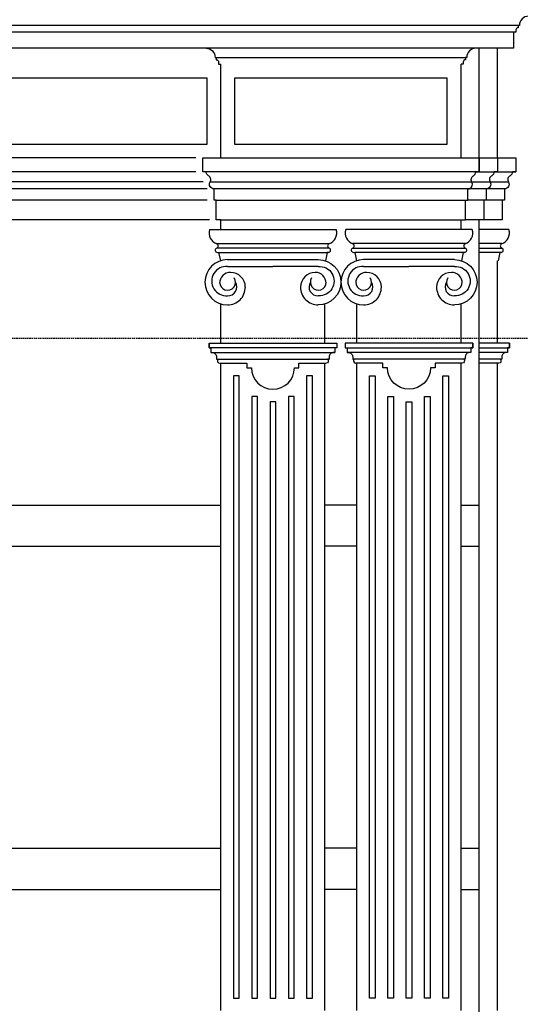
# Model space of a CAD drawing. Extents: x 0 to 286551, y -50 to 581131.
# Tile 104 of 207: x 136011 to 138200, y 557396 to 561700. Entities that reach past the tile are written whole.
import ezdxf

# ---------------------------------------------------------------- set-up
doc = ezdxf.new("R2010")
doc.units = 0
doc.header["$MEASUREMENT"] = 0
doc.linetypes.add('HIDDEN', pattern=[9.525, 6.35, -3.175])
for name, color, linetype in [('0.13', 5, 'CONTINUOUS'), ('0.18', 1, 'CONTINUOUS'), ('0.25', 2, 'CONTINUOUS')]:
    doc.layers.add(name, color=color, linetype=linetype)
doc.layers.add('HULPLIJNEN', color=252, linetype='CONTINUOUS', plot=False)

msp = doc.modelspace()

# ---------------------------------------------------------------- linework, layer by layer
at = {"layer": '0.13'}
for points in [[(138195.9, 561675.2), (133292.7, 561675.2)], [(136870.9, 561535.2), (137960.9, 561535.2)], [(138100.6, 561035.6), (138180.6, 561035.6)], [(136813.7, 560990.8), (133292.7, 560990.8)], [(136843.7, 560990.8), (137988.2, 560990.8)], [(137988.2, 560990.8), (138068.2, 560990.8)], [(138068.2, 560990.8), (138148.2, 560990.8)], [(136830.9, 560960.7), (133292.7, 560960.7)], [(138130.9, 560960.7), (138050.9, 560960.7)], [(136830.9, 560910.7), (133292.7, 560910.7)], [(138120.9, 560910.7), (138050.9, 560910.7)], [(138150.2, 560783), (138020.9, 560783)], [(136871.9, 560721.1), (137364.9, 560721.1)], [(137959.9, 560721.1), (137466.9, 560721.1)], [(138119.9, 560721.1), (138020.9, 560721.1)], [(137364.2, 560702), (136872.6, 560702)], [(136880.9, 560682.6), (137356, 560682.6)], [(137467.6, 560702), (137959.2, 560702)], [(137951, 560682.6), (137475.9, 560682.6)], [(138020.9, 560702), (138119.2, 560702)], [(138111, 560682.6), (138020.9, 560682.6)], [(138116, 560682.6), (138111, 560682.6), (138103.3, 560646.5)], [(136920.1, 560621.6), (137118.4, 560621.6)], [(137316.7, 560621.6), (137118.4, 560621.6)], [(137515.1, 560621.6), (137713.4, 560621.6)], [(137911.7, 560621.6), (137713.4, 560621.6)], [(138100.9, 560285.7), (138100.9, 560646.5)], [(138020.9, 560265.7), (138152.5, 560265.7), (138152.5, 560285.7), (138020.9, 560285.7)], [(136847.4, 560245.7), (137389.4, 560245.7)], [(137984.4, 560245.7), (137442.4, 560245.7)], [(138144.4, 560245.7), (138020.9, 560245.7)], [(136872.4, 560215.7), (137364.4, 560215.7)], [(137232.2, 560198.2), (137350.9, 560198.2)], [(137959.4, 560215.7), (137467.4, 560215.7)], [(137599.7, 560198.2), (137480.9, 560198.2)], [(138119.4, 560215.7), (138020.9, 560215.7)], [(138105.9, 560198.2), (138020.9, 560198.2)], [(138100.9, 557368.2), (138100.9, 560198.2)], [(135757.4, 559578.2), (136890.9, 559578.2)], [(137485.9, 559578.2), (137345.9, 559578.2)], [(137940.9, 559578.2), (138020.9, 559578.2)], [(135757.4, 559398.2), (136890.9, 559398.2)], [(137485.9, 559398.2), (137345.9, 559398.2)], [(137940.9, 559398.2), (138020.9, 559398.2)], [(135757.4, 558078.2), (136890.9, 558078.2)], [(137485.9, 558078.2), (137345.9, 558078.2)], [(137940.9, 558078.2), (138020.9, 558078.2)], [(135757.4, 557898.2), (136890.9, 557898.2)], [(137485.9, 557898.2), (137345.9, 557898.2)], [(137940.9, 557898.2), (138020.9, 557898.2)]]:
    msp.add_lwpolyline(points, dxfattribs=at)
for points in [[(136830.9, 561155.6), (136830.9, 561445.2), (135727.4, 561445.2), (135727.4, 561155.6)], [(137880.9, 561155.6), (137880.9, 561445.2), (136950.9, 561445.2), (136950.9, 561155.6)], [(136970.9, 557423.2), (136970.9, 560143.2), (136945.9, 560143.2), (136945.9, 557423.2)], [(137290.9, 557423.2), (137290.9, 560143.2), (137265.9, 560143.2), (137265.9, 557423.2)], [(137540.9, 557423.2), (137540.9, 560143.2), (137565.9, 560143.2), (137565.9, 557423.2)], [(137860.9, 557423.2), (137860.9, 560143.2), (137885.9, 560143.2), (137885.9, 557423.2)], [(137050.9, 557423.2), (137050.9, 560052.8), (137025.9, 560052.8), (137025.9, 557423.2)], [(137130.9, 557423.2), (137130.9, 560029.5), (137105.9, 560029.5), (137105.9, 557423.2)], [(137210.9, 557423.2), (137210.9, 560052.8), (137185.9, 560052.8), (137185.9, 557423.2)], [(137620.9, 557423.2), (137620.9, 560052.8), (137645.9, 560052.8), (137645.9, 557423.2)], [(137700.9, 557423.2), (137700.9, 560029.5), (137725.9, 560029.5), (137725.9, 557423.2)], [(137780.9, 557423.2), (137780.9, 560052.8), (137805.9, 560052.8), (137805.9, 557423.2)]]:
    msp.add_lwpolyline(points, close=True, dxfattribs=at)
for points in [[(138100.6, 561095.6), (138180.6, 561095.6), (138180.6, 561095.6), (138180.6, 561035.6), (138165.6, 561035.6, -0.268963), (138155.5, 561018.2, 0.417236), (138148.2, 560990.8, -0.579531), (138130.9, 560960.7), (138130.9, 560910.7), (138120.9, 560910.7), (138120.9, 560825.7), (138040.9, 560825.7)], [(136920.1, 560621.6, 1.07873), (136920.1, 560493.2, 1)], [(137316.7, 560621.6, -1.07873), (137316.8, 560493.2, -1)], [(137515.1, 560621.6, 1.07873), (137515.1, 560493.2, 1)], [(137911.7, 560621.6, -1.07873), (137911.8, 560493.2, -1)], [(138152.5, 560285.7), (138152.5, 560265.7), (138144.4, 560265.7), (138144.4, 560245.7), (138139.4, 560245.7, 0.414214), (138119.4, 560225.7), (138119.4, 560215.7), (138112.5, 560215.7, -0.69108), (138105.9, 560198.2)], [(136885.9, 560198.2), (137004.7, 560198.2), (137004.7, 560178.2), (137024.7, 560178.2, 1), (137212.2, 560178.2), (137232.2, 560178.2), (137232.2, 560198.2)], [(137945.9, 560198.2), (137827.2, 560198.2), (137827.2, 560178.2), (137807.2, 560178.2, -1), (137619.7, 560178.2), (137599.7, 560178.2), (137599.7, 560198.2)]]:
    msp.add_lwpolyline(points, format="xyb", dxfattribs=at)
for centre, radius, start, end in [((138102.5, 560768), 50, 288.6318, 17.4576), ((138122.5, 560711.5), 10, 105.2257, 250.8595), ((138116, 560692.6), 10, 270, 70.8595), ((136921.8, 560531.9), 38.7, 267.4446, 31.9689), ((137315, 560531.9), 38.7, 148.0311, 272.5554), ((137516.8, 560531.9), 38.7, 267.4446, 31.9689), ((137910, 560531.9), 38.7, 148.0311, 272.5554)]:
    msp.add_arc(centre, radius, start, end, dxfattribs=at)
at = {"layer": '0.18'}
for points in [[(138170.9, 561645.2), (133292.7, 561645.2)], [(136781.3, 561095.6), (133292.7, 561095.6)], [(136781.3, 561035.6), (133292.7, 561035.6)], [(138020.6, 561035.6), (138100.6, 561035.6)], [(137970.9, 560960.7), (136860.9, 560960.7)], [(138050.9, 560960.7), (137970.9, 560960.7)], [(136870.9, 560910.7), (137960.9, 560910.7)], [(138040.9, 560910.7), (137970.9, 560910.7)], [(136840.9, 560825.7), (133292.7, 560825.7)], [(136890.9, 560783), (136890.9, 560825.7)], [(136890.9, 560825.7), (137940.9, 560825.7)], [(137940.9, 560783), (137940.9, 560825.7)]]:
    msp.add_lwpolyline(points, dxfattribs=at)
for points in [[(136825.9, 561575.2, -0.414214), (136865.9, 561535.2), (136870.9, 561535.2), (136870.9, 561525.2, -0.414214), (136880.9, 561515.2), (136880.9, 561505.2), (136890.9, 561505.2), (136890.9, 561505.2), (136890.9, 561505.2), (136890.9, 561505.2), (136890.9, 561505.2)], [(138005.9, 561575.2, 0.414214), (137965.9, 561535.2), (137960.9, 561535.2), (137960.9, 561525.2, 0.414214), (137950.9, 561515.2), (137950.9, 561505.2), (137940.9, 561505.2), (137940.9, 561505.2), (137940.9, 561505.2), (137940.9, 561505.2), (137940.9, 561505.2)], [(136890.9, 560825.7), (136870.9, 560825.7), (136870.9, 560910.7), (136860.9, 560910.7), (136860.9, 560960.7, -0.579531), (136843.7, 560990.8, 0.417236), (136836.3, 561018.2, -0.268963), (136826.3, 561035.6), (136811.3, 561035.6), (136811.3, 561095.6), (136811.3, 561095.6)], [(137940.9, 560825.7), (137960.9, 560825.7), (137960.9, 560910.7), (137970.9, 560910.7), (137970.9, 560960.7, 0.579531), (137988.2, 560990.8, -0.417236), (137995.5, 561018.2, 0.268963), (138005.6, 561035.6), (138020.6, 561035.6), (138020.6, 561095.6), (138020.6, 561095.6)], [(137940.9, 560825.7), (137960.9, 560825.7), (137960.9, 560910.7), (137970.9, 560910.7), (137970.9, 560960.7, 0.579531), (137988.2, 560990.8, -0.417236), (137995.5, 561018.2, 0.268963), (138005.6, 561035.6), (138020.6, 561035.6), (138020.6, 561095.6), (138020.6, 561095.6)], [(138020.6, 561095.6), (138100.6, 561095.6), (138100.6, 561095.6), (138100.6, 561035.6), (138085.6, 561035.6, -0.268963), (138075.5, 561018.2, 0.417236), (138068.2, 560990.8, -0.579531), (138050.9, 560960.7), (138050.9, 560910.7), (138040.9, 560910.7), (138040.9, 560825.7), (137960.9, 560825.7)], [(136839.3, 560285.7), (136839.3, 560265.7), (136847.4, 560265.7), (136847.4, 560245.7), (136852.4, 560245.7, -0.414214), (136872.4, 560225.7), (136872.4, 560215.7), (136879.3, 560215.7, 0.69108), (136885.9, 560198.2)], [(137397.5, 560285.7), (137397.5, 560265.7), (137389.4, 560265.7), (137389.4, 560245.7), (137384.4, 560245.7, 0.414214), (137364.4, 560225.7), (137364.4, 560215.7), (137357.5, 560215.7, -0.69108), (137350.9, 560198.2)], [(137434.3, 560285.7), (137434.3, 560265.7), (137442.4, 560265.7), (137442.4, 560245.7), (137447.4, 560245.7, -0.414214), (137467.4, 560225.7), (137467.4, 560215.7), (137474.3, 560215.7, 0.69108), (137480.9, 560198.2)], [(137992.5, 560285.7), (137992.5, 560265.7), (137984.4, 560265.7), (137984.4, 560245.7), (137979.4, 560245.7, 0.414214), (137959.4, 560225.7), (137959.4, 560215.7), (137952.5, 560215.7, -0.69108), (137945.9, 560198.2)]]:
    msp.add_lwpolyline(points, format="xyb", dxfattribs=at)
at = {"layer": '0.25'}
for points in [[(133292.7, 561770.2), (138245.9, 561770.2), (138245.9, 561725.2), (138235.9, 561725.2), (138235.9, 561715.2, 0.414214), (138195.9, 561675.2), (138190.9, 561675.2), (138190.9, 561665.2, 0.414214), (138180.9, 561655.2), (138180.9, 561645.2), (138170.9, 561645.2), (138170.9, 561575.2), (138155.9, 561575.2), (138155.9, 561575.2), (133292.7, 561575.2), (133292.7, 561575.2)], [(136920.1, 560651.6, 1), (136920.1, 560453.3)], [(137316.7, 560651.6, -1), (137316.7, 560453.3)], [(137515.1, 560651.6, 1), (137515.1, 560453.3)], [(137911.7, 560651.6, -1), (137911.7, 560453.3)]]:
    msp.add_lwpolyline(points, format="xyb", dxfattribs=at)
for points in [[(138020.9, 561095.6), (138020.9, 561575.2)], [(138100.9, 561095.6), (138100.9, 561575.2)], [(136890.9, 561095.6), (136890.9, 561505.2)], [(137940.9, 561095.6), (137940.9, 561505.2)], [(138020.9, 556358.2), (138020.9, 560825.7)], [(136841.6, 560783), (137395.2, 560783)], [(137990.2, 560783), (137436.6, 560783)], [(136875.9, 560682.6), (136880.9, 560682.6), (136888.5, 560646.5)], [(137361, 560682.6), (137356, 560682.6), (137348.3, 560646.5)], [(137470.9, 560682.6), (137475.9, 560682.6), (137483.5, 560646.5)], [(137956, 560682.6), (137951, 560682.6), (137943.3, 560646.5)], [(136920.1, 560651.6), (137316.7, 560651.6)], [(137911.7, 560651.6), (137515.1, 560651.6)], [(136890.9, 560285.7), (136890.9, 560457.7)], [(137345.9, 560285.7), (137345.9, 560457.7)], [(137485.9, 560285.7), (137485.9, 560457.7)], [(137940.9, 560285.7), (137940.9, 560457.7)], [(136890.9, 557368.2), (136890.9, 560198.2)], [(137345.9, 557368.2), (137345.9, 560198.2)], [(137485.9, 557368.2), (137485.9, 560198.2)], [(137940.9, 557368.2), (137940.9, 560198.2)]]:
    msp.add_lwpolyline(points, dxfattribs=at)
for points in [[(136811.3, 561035.6), (136811.3, 561095.6), (138020.6, 561095.6), (138020.6, 561035.6)], [(136839.3, 560265.7), (136839.3, 560285.7), (137397.5, 560285.7), (137397.5, 560265.7)], [(137992.5, 560265.7), (137992.5, 560285.7), (137434.3, 560285.7), (137434.3, 560265.7)]]:
    msp.add_lwpolyline(points, close=True, dxfattribs=at)
for centre, radius, start, end in [((136889.3, 560768), 50, 162.5424, 251.3682), ((137347.5, 560768), 50, 288.6318, 17.4576), ((137484.3, 560768), 50, 162.5424, 251.3682), ((137942.5, 560768), 50, 288.6318, 17.4576), ((136869.3, 560711.5), 10, 289.1405, 74.7743), ((137367.5, 560711.5), 10, 105.2257, 250.8595), ((137464.3, 560711.5), 10, 289.1405, 74.7743), ((137962.5, 560711.5), 10, 105.2257, 250.8595), ((136875.9, 560692.6), 10, 109.1405, 270), ((137361, 560692.6), 10, 270, 70.8595), ((137470.9, 560692.6), 10, 109.1405, 270), ((137956, 560692.6), 10, 270, 70.8595), ((136933.1, 560547.9), 47.6, 90, 180), ((136933.1, 560530.9), 64.6, 0, 90), ((137303.7, 560530.9), 64.6, 90, 180), ((137303.7, 560547.9), 47.6, 0, 90), ((137528.1, 560547.9), 47.6, 90, 180), ((137528.1, 560530.9), 64.6, 0, 90), ((137898.7, 560530.9), 64.6, 90, 180), ((137898.7, 560547.9), 47.6, 0, 90), ((136920.1, 560552.5), 34.6, 180, 33.0736), ((137316.7, 560552.5), 34.6, 146.9264, 0), ((137515.1, 560552.5), 34.6, 180, 33.0736), ((137911.7, 560552.5), 34.6, 146.9264, 0), ((136920.1, 560530.9), 77.7, 269.9619, 0.0381), ((137316.7, 560530.9), 77.7, 179.9619, 270.0381), ((137515.1, 560530.9), 77.7, 269.9619, 0.0381), ((137911.7, 560530.9), 77.7, 179.9619, 270.0381)]:
    msp.add_arc(centre, radius, start, end, dxfattribs=at)
at = {"layer": 'HULPLIJNEN', "linetype": 'HIDDEN'}
msp.add_lwpolyline([(80351, 560308.2), (146944.1, 560308.2)], dxfattribs=at)

doc.saveas('drawing.dxf')
